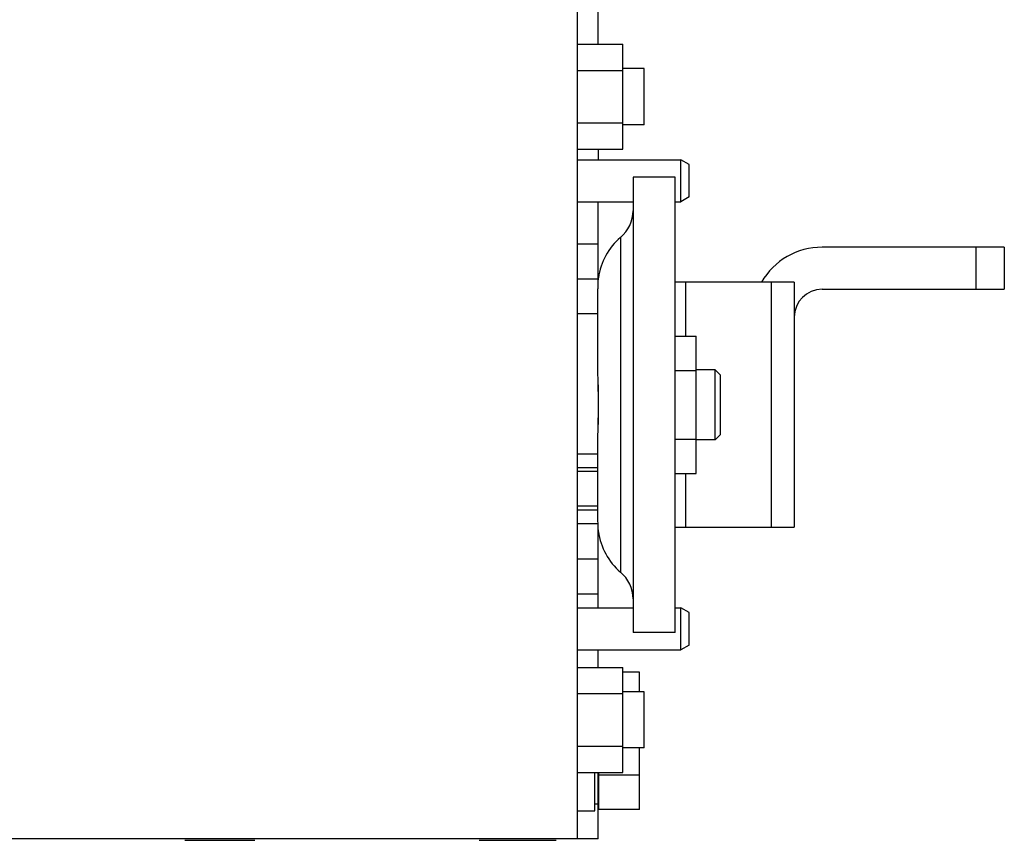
# Model space of a CAD drawing. Extents: x -1425 to 1181, y 8 to 1322.
# Tile 38 of 63: x -447 to -306, y 1022 to 1139. Entities that reach past the tile are written whole.
import ezdxf

# ---------------------------------------------------------------- set-up
doc = ezdxf.new("R2010")
doc.units = 0
doc.header["$LTSCALE"] = 65.395
doc.layers.add('SG38_1', color=7, linetype='CONTINUOUS')

msp = doc.modelspace()

# ---------------------------------------------------------------- linework, layer by layer
at = {"layer": 'SG38_1', "color": 6, "linetype": 'CONTINUOUS'}
for p, q in [((-367.24, 1321.79), (-367.24, 1021.79)), ((-364.24, 1135.29), (-364.24, 1161.79)), ((-367.24, 1135.29), (-360.74, 1135.29)), ((-360.74, 1120.28), (-360.74, 1135.29)), ((-367.24, 1131.54), (-360.74, 1131.54)), ((-357.69, 1131.79), (-360.74, 1131.79)), ((-357.69, 1123.79), (-357.69, 1131.79)), ((-367.24, 1124.04), (-360.74, 1124.04)), ((-357.69, 1123.79), (-360.74, 1123.79)), ((-367.24, 1120.28), (-360.74, 1120.28)), ((-364.24, 1120.28), (-364.24, 1118.79)), ((-367.24, 1118.79), (-352.44, 1118.79)), ((-351.24, 1118.1), (-352.44, 1118.79)), ((-352.44, 1112.79), (-352.44, 1118.79)), ((-351.24, 1113.48), (-351.24, 1118.1)), ((-353.27, 1116.29), (-359.27, 1116.29)), ((-359.27, 1116.29), (-359.27, 1051.29)), ((-353.27, 1051.29), (-353.27, 1116.29)), ((-351.24, 1113.48), (-352.44, 1112.79)), ((-367.24, 1112.79), (-359.27, 1112.79)), ((-364.24, 1101.23), (-364.24, 1112.79)), ((-353.27, 1112.79), (-352.44, 1112.79)), ((-306.27, 1106.29), (-332.27, 1106.29)), ((-306.27, 1106.29), (-306.27, 1100.29)), ((-367.24, 1101.79), (-364.24, 1101.79)), ((-336.27, 1101.29), (-353.27, 1101.29)), ((-336.27, 1101.29), (-336.27, 1066.29)), ((-332.27, 1100.29), (-306.27, 1100.29)), ((-353.27, 1093.6), (-350.27, 1093.6)), ((-350.27, 1073.97), (-350.27, 1093.6)), ((-353.27, 1088.7), (-350.27, 1088.7)), ((-347.54, 1088.79), (-350.27, 1088.79)), ((-346.79, 1088.04), (-347.54, 1088.79)), ((-347.54, 1078.79), (-347.54, 1088.79)), ((-346.79, 1079.54), (-346.79, 1088.04)), ((-364.24, 1086.63), (-364.24, 1080.95)), ((-346.79, 1079.54), (-347.54, 1078.79)), ((-353.27, 1078.88), (-350.27, 1078.88)), ((-347.54, 1078.79), (-350.27, 1078.79)), ((-353.27, 1073.97), (-350.27, 1073.97)), ((-364.24, 1054.79), (-364.24, 1066.34)), ((-353.27, 1066.29), (-336.27, 1066.29)), ((-367.24, 1056.79), (-364.24, 1056.79)), ((-367.24, 1054.79), (-359.27, 1054.79)), ((-353.27, 1054.79), (-352.44, 1054.79)), ((-351.24, 1054.1), (-352.44, 1054.79)), ((-352.44, 1048.79), (-352.44, 1054.79)), ((-351.24, 1049.48), (-351.24, 1054.1)), ((-353.27, 1051.29), (-359.27, 1051.29)), ((-367.24, 1048.79), (-352.44, 1048.79)), ((-364.24, 1046.29), (-364.24, 1048.79)), ((-351.24, 1049.48), (-352.44, 1048.79)), ((-367.24, 1046.29), (-360.74, 1046.29)), ((-360.74, 1031.28), (-360.74, 1046.29)), ((-358.34, 1045.6), (-360.74, 1045.6)), ((-358.34, 1042.79), (-358.34, 1045.6)), ((-367.24, 1042.54), (-360.74, 1042.54)), ((-357.69, 1042.79), (-360.74, 1042.79)), ((-357.69, 1034.79), (-357.69, 1042.79)), ((-367.24, 1035.04), (-360.74, 1035.04)), ((-357.69, 1034.79), (-360.74, 1034.79)), ((-358.34, 1025.97), (-358.34, 1034.79)), ((-367.24, 1031.28), (-360.74, 1031.28)), ((-364.74, 1025.79), (-364.74, 1031.28)), ((-364.24, 1021.79), (-364.24, 1031.28)), ((-358.34, 1030.88), (-364.14, 1030.88)), ((-367.24, 1025.79), (-364.74, 1025.79)), ((-358.34, 1025.97), (-364.14, 1025.97)), ((-364.24, 1021.79), (-464.24, 1021.79))]:
    msp.add_line(p, q, dxfattribs=at)
at = {"layer": 'SG38_1', "color": 9, "linetype": 'CONTINUOUS'}
for p, q in [((-361.05, 1107.68), (-361.05, 1059.89)), ((-367.24, 1106.79), (-364.24, 1106.79)), ((-310.27, 1100.29), (-310.27, 1106.29)), ((-351.8, 1101.29), (-351.8, 1093.6)), ((-339.49, 1066.29), (-339.49, 1101.29)), ((-364.27, 1096.79), (-367.24, 1096.79)), ((-367.24, 1076.79), (-364.27, 1076.79)), ((-351.8, 1073.97), (-351.8, 1066.29)), ((-364.26, 1066.79), (-367.24, 1066.79)), ((-367.24, 1061.79), (-364.24, 1061.79)), ((-364.74, 1026.79), (-364.24, 1026.79))]:
    msp.add_line(p, q, dxfattribs=at)
at = {"layer": 'SG38_1', "color": 2, "linetype": 'CONTINUOUS'}
for p, q in [((-364.27, 1087.93), (-364.27, 1100.28)), ((-364.2, 1083.79), (-364.2, 1083.91)), ((-364.27, 1067.3), (-364.27, 1079.65)), ((-364.27, 1074.79), (-367.24, 1074.79)), ((-367.24, 1074.29), (-364.27, 1074.29)), ((-364.27, 1069.29), (-367.24, 1069.29)), ((-367.24, 1068.79), (-364.27, 1068.79)), ((-364.14, 1025.97), (-364.14, 1031.28)), ((-423.24, 1021.59), (-413.24, 1021.59)), ((-381.24, 1021.59), (-370.24, 1021.59))]:
    msp.add_line(p, q, dxfattribs=at)
at = {"layer": 'SG38_1', "color": 6, "linetype": 'CONTINUOUS'}
for centre, radius, start, end in [((-364.27, 1111.51), 5, 310.0052, 360), ((-355.27, 1100.79), 9, 130.0052, 172.8191), ((-332.27, 1096.29), 10, 90, 150), ((-332.27, 1096.29), 4, 90, 180), ((-355.27, 1066.79), 9, 187.1809, 229.9948), ((-364.27, 1056.07), 5, 0, 49.9948)]:
    msp.add_arc(centre, radius, start, end, dxfattribs=at)
at = {"layer": 'SG38_1', "color": 2, "linetype": 'CONTINUOUS'}
for points, knots in [([(-364.27, 1100.28), (-364.27, 1100.52), (-364.26, 1100.85), (-364.24, 1101.26), (-364.23, 1101.49), (-364.22, 1101.67), (-364.21, 1101.8), (-364.2, 1101.87), (-364.2, 1101.91), (-364.2, 1101.91)], [0, 0, 0, 0, 0.4389, 0.609924, 0.749983, 0.859774, 0.938221, 0.984774, 1, 1, 1, 1]), ([(-364.2, 1083.91), (-364.2, 1084.63), (-364.22, 1085.68), (-364.25, 1087.02), (-364.27, 1087.64), (-364.27, 1087.93)], [0, 0, 0, 0, 0.540016, 0.786311, 1, 1, 1, 1]), ([(-364.27, 1079.65), (-364.27, 1079.95), (-364.25, 1080.58), (-364.23, 1081.58), (-364.2, 1082.67), (-364.2, 1083.41), (-364.2, 1083.79)], [0, 0, 0, 0, 0.213605, 0.46015, 0.72549, 1, 1, 1, 1]), ([(-364.2, 1065.66), (-364.2, 1065.66), (-364.2, 1065.73), (-364.21, 1065.77), (-364.22, 1065.92), (-364.23, 1066.09), (-364.24, 1066.32), (-364.26, 1066.6), (-364.27, 1066.93), (-364.27, 1067.17), (-364.27, 1067.3)], [0, 0, 0, 0, 0.015233, 0.061749, 0.14022, 0.250054, 0.390103, 0.561081, 0.76449, 1, 1, 1, 1])]:
    msp.add_open_spline(points, degree=3, knots=knots, dxfattribs=at)

doc.saveas('drawing.dxf')
